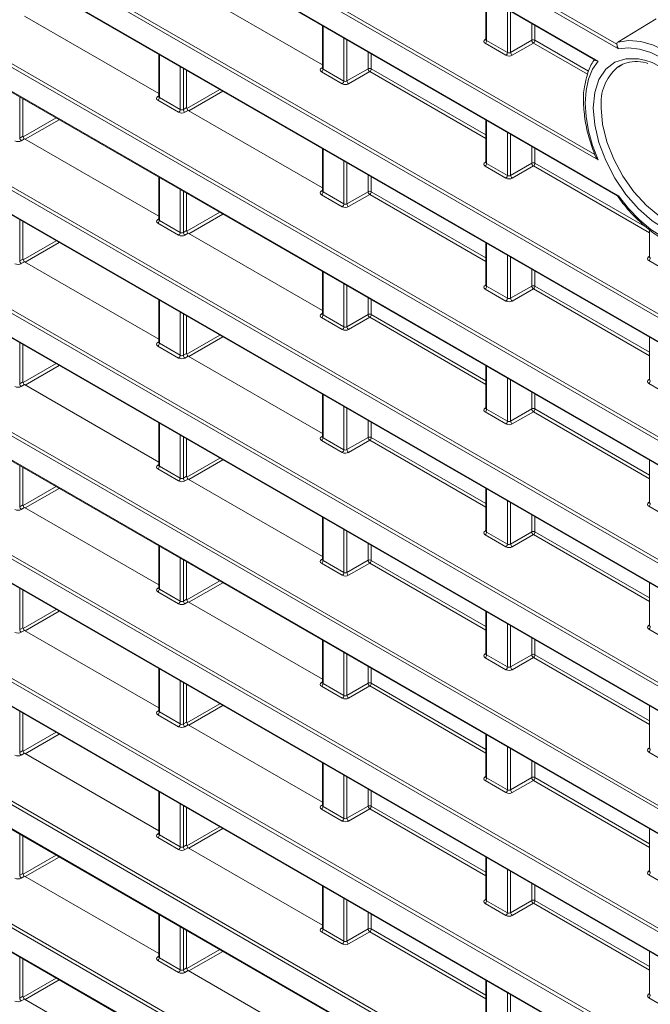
# Model space of a CAD drawing. Header units: millimetres. Extents: x 0 to 1118, y 0 to 864.
# Tile 20 of 256: x 161 to 175, y 136 to 158. Entities that reach past the tile are written whole.
import ezdxf

# ---------------------------------------------------------------- set-up
doc = ezdxf.new("R2010")
doc.units = ezdxf.units.MM

msp = doc.modelspace()

# ---------------------------------------------------------------- linework, layer by layer
at = {"color": 9, "linetype": 'Continuous', "lineweight": 0}
for p, q in [((174.7235, 157.3717), (96.6902, 202.4193)), ((96.725, 202.4802), (174.6867, 157.4739)), ((96.9003, 201.7659), (174.2721, 157.1001)), ((91.6291, 199.9738), (181.4713, 148.109)), ((181.4366, 148.0481), (91.5943, 199.913)), ((174.2722, 154.9081), (96.8761, 199.588)), ((96.9108, 199.6488), (174.2017, 155.0297)), ((91.5943, 199.3808), (181.8711, 147.2651)), ((96.8761, 199.0558), (174.7236, 154.1154)), ((184.1266, 143.7712), (91.5943, 197.1889)), ((91.6291, 197.2498), (184.1613, 143.832)), ((91.5943, 196.6567), (184.1266, 143.239)), ((91.6291, 194.5257), (184.1613, 141.108)), ((184.1266, 141.0471), (91.5943, 194.4648)), ((91.5943, 193.9327), (184.1266, 140.5149)), ((184.1266, 138.323), (91.5943, 191.7408)), ((91.6291, 191.8016), (184.1613, 138.3839)), ((91.5943, 191.2086), (184.1266, 137.7909)), ((91.6291, 189.0776), (184.1613, 135.6598)), ((184.1266, 135.599), (91.5943, 189.0167)), ((91.5943, 188.4845), (184.1266, 135.0668)), ((184.1266, 132.8749), (91.5943, 186.2926)), ((91.6291, 186.3535), (184.1613, 132.9358)), ((91.5943, 185.7605), (184.1266, 132.3427)), ((184.1266, 130.1508), (91.5943, 183.5685)), ((91.6291, 183.6294), (184.1613, 130.2117)), ((91.5943, 183.0364), (184.1266, 129.6186)), ((184.1266, 127.4267), (91.5943, 180.8445)), ((91.6291, 180.9054), (184.1613, 127.4876)), ((91.5943, 180.3123), (184.1266, 126.8946)), ((184.1266, 124.7027), (91.5943, 178.1204)), ((91.6291, 178.1813), (184.1613, 124.7635)), ((91.5943, 177.5882), (184.1266, 124.1705)), ((171.8036, 158.5082), (171.8036, 157.5556)), ((172.2644, 157.2896), (172.2644, 158.2422)), ((172.3345, 158.2017), (172.3345, 157.2906)), ((168.1797, 157.8762), (168.1797, 156.9236)), ((172.8034, 157.5613), (172.8034, 157.931)), ((172.8735, 157.8906), (172.8735, 157.561)), ((168.6405, 156.6576), (168.6405, 157.6101)), ((171.7676, 157.5771), (171.789, 157.5902)), ((168.7106, 157.5697), (168.7106, 156.6586)), ((172.2297, 157.2287), (171.7689, 157.4947)), ((171.8036, 157.5556), (172.2644, 157.2896)), ((172.3345, 157.2906), (172.8034, 157.5613)), ((172.8388, 157.5001), (172.3699, 157.2294)), ((174.0381, 156.8077), (172.8388, 157.5001)), ((172.8735, 157.561), (174.0614, 156.8752)), ((164.5558, 157.2442), (164.5558, 156.2916)), ((169.1795, 156.9293), (169.1795, 157.299)), ((169.2496, 157.2585), (169.2496, 156.9289)), ((165.0166, 156.0255), (165.0166, 156.9781)), ((165.0867, 156.9377), (165.0867, 156.0266)), ((168.1437, 156.945), (168.165, 156.9582)), ((168.6058, 156.5967), (168.1449, 156.8627)), ((168.1797, 156.9236), (168.6405, 156.6576)), ((168.7106, 156.6586), (169.1795, 156.9293)), ((169.2149, 156.8681), (168.746, 156.5974)), ((171.789, 155.3821), (169.2149, 156.8681)), ((169.2496, 156.9289), (171.789, 155.463)), ((161.4628, 156.3056), (161.4628, 155.3946)), ((164.5198, 156.313), (164.5411, 156.3262)), ((164.5558, 156.2916), (165.0166, 156.0255)), ((165.1617, 156.052), (165.8913, 156.4732)), ((165.962, 156.4324), (165.2101, 155.9983)), ((164.9819, 155.9647), (164.521, 156.2307)), ((165.0867, 156.0266), (165.1593, 156.0685)), ((165.1946, 156.0072), (165.122, 155.9654)), ((161.5379, 155.4199), (162.2675, 155.8411)), ((162.3382, 155.8003), (161.5863, 155.3662)), ((171.8036, 155.7841), (171.8036, 154.8315)), ((161.4628, 155.3946), (161.5353, 155.4364)), ((172.2644, 154.5655), (172.2644, 155.5181)), ((172.3345, 155.4776), (172.3345, 154.5666)), ((161.5707, 155.3752), (161.4981, 155.3333)), ((172.8034, 154.8372), (172.8034, 155.207)), ((168.1797, 155.1521), (168.1797, 154.1995)), ((172.8735, 155.1665), (172.8735, 154.8369)), ((168.6405, 153.9335), (168.6405, 154.8861)), ((168.7106, 154.8456), (168.7106, 153.9345)), ((171.7676, 154.853), (171.789, 154.8662)), ((172.2297, 154.5046), (171.7689, 154.7707)), ((171.8036, 154.8315), (172.2644, 154.5655)), ((172.3345, 154.5666), (172.8034, 154.8372)), ((172.8388, 154.776), (172.3699, 154.5053)), ((175.4129, 153.29), (172.8388, 154.776)), ((172.8735, 154.8369), (175.3493, 153.4076)), ((169.1795, 154.2052), (169.1795, 154.5749)), ((169.2496, 154.5345), (169.2496, 154.2049)), ((164.5558, 154.5201), (164.5558, 153.5675)), ((165.0166, 153.3015), (165.0166, 154.2541)), ((165.0867, 154.2136), (165.0867, 153.3025)), ((168.1437, 154.221), (168.165, 154.2342)), ((168.6058, 153.8726), (168.1449, 154.1386)), ((168.1797, 154.1995), (168.6405, 153.9335)), ((168.7106, 153.9345), (169.1795, 154.2052)), ((169.2149, 154.144), (168.746, 153.8733)), ((171.789, 152.658), (169.2149, 154.144)), ((169.2496, 154.2049), (171.789, 152.7389)), ((165.1618, 153.3278), (165.8914, 153.749)), ((165.9621, 153.7082), (165.2102, 153.2742)), ((161.4628, 153.5816), (161.4628, 152.6705)), ((164.5198, 153.5889), (164.5411, 153.6021)), ((164.9819, 153.2406), (164.521, 153.5066)), ((164.5558, 153.5675), (165.0166, 153.3015)), ((165.0867, 153.3025), (165.1593, 153.3444)), ((165.1946, 153.2832), (165.122, 153.2413)), ((161.5379, 152.6957), (162.2676, 153.117)), ((162.3383, 153.0761), (161.5864, 152.6421)), ((171.8036, 153.0601), (171.8036, 152.1075)), ((172.2644, 151.8414), (172.2644, 152.794)), ((161.4628, 152.6705), (161.5353, 152.7124)), ((161.5707, 152.6512), (161.4981, 152.6093)), ((172.3345, 152.7536), (172.3345, 151.8425)), ((175.3916, 152.761), (175.4129, 152.7741)), ((175.8536, 152.4126), (175.3928, 152.6786)), ((168.1797, 152.428), (168.1797, 151.4755)), ((172.8034, 152.1132), (172.8034, 152.4829)), ((172.8735, 152.4424), (172.8735, 152.1128)), ((168.6405, 151.2094), (168.6405, 152.162)), ((171.7676, 152.1289), (171.789, 152.1421)), ((168.7106, 152.1215), (168.7106, 151.2105)), ((172.2297, 151.7806), (171.7689, 152.0466)), ((171.8036, 152.1075), (172.2644, 151.8414)), ((172.3345, 151.8425), (172.8034, 152.1132)), ((172.8388, 152.0519), (172.3699, 151.7813)), ((175.4129, 150.566), (172.8388, 152.0519)), ((172.8735, 152.1128), (175.4129, 150.6469)), ((164.5558, 151.796), (164.5558, 150.8434)), ((169.1795, 151.4812), (169.1795, 151.8509)), ((169.2496, 151.8104), (169.2496, 151.4808)), ((165.0166, 150.5774), (165.0166, 151.53)), ((165.0867, 151.4895), (165.0867, 150.5784)), ((168.1437, 151.4969), (168.165, 151.5101)), ((168.7106, 151.2105), (169.1795, 151.4812)), ((169.2496, 151.4808), (171.789, 150.0149)), ((168.6058, 151.1485), (168.1449, 151.4146)), ((168.1797, 151.4755), (168.6405, 151.2094)), ((169.2149, 151.4199), (168.746, 151.1492)), ((171.789, 149.9339), (169.2149, 151.4199)), ((161.4628, 150.8575), (161.4628, 149.9464)), ((164.5198, 150.8649), (164.5411, 150.8781)), ((164.5558, 150.8434), (165.0166, 150.5774)), ((165.1618, 150.6037), (165.8915, 151.0249)), ((165.9622, 150.9841), (165.2103, 150.55)), ((164.9819, 150.5165), (164.521, 150.7826)), ((165.0867, 150.5784), (165.1593, 150.6203)), ((161.5379, 149.9715), (162.2677, 150.3928)), ((165.1946, 150.5591), (165.122, 150.5172)), ((162.3384, 150.352), (161.5865, 149.918)), ((171.8036, 150.336), (171.8036, 149.3834)), ((161.4628, 149.9464), (161.5353, 149.9883)), ((172.2644, 149.1174), (172.2644, 150.07)), ((172.3345, 150.0295), (172.3345, 149.1184)), ((175.3916, 150.0369), (175.4129, 150.0501)), ((175.8536, 149.6885), (175.3928, 149.9546)), ((161.5707, 149.9271), (161.4981, 149.8852)), ((172.8034, 149.3891), (172.8034, 149.7588)), ((168.1797, 149.704), (168.1797, 148.7514)), ((172.8735, 149.7184), (172.8735, 149.3888)), ((168.6405, 148.4853), (168.6405, 149.4379)), ((168.7106, 149.3975), (168.7106, 148.4864)), ((171.7676, 149.4049), (171.789, 149.418)), ((172.2297, 149.0565), (171.7689, 149.3225)), ((171.8036, 149.3834), (172.2644, 149.1174)), ((172.3345, 149.1184), (172.8034, 149.3891)), ((172.8388, 149.3279), (172.3699, 149.0572)), ((175.4129, 147.8419), (172.8388, 149.3279)), ((172.8735, 149.3888), (175.4129, 147.9228)), ((169.1795, 148.7571), (169.1795, 149.1268)), ((169.2496, 149.0863), (169.2496, 148.7567)), ((164.5558, 149.072), (164.5558, 148.1194)), ((165.0166, 147.8533), (165.0166, 148.8059)), ((165.0867, 148.7655), (165.0867, 147.8544)), ((168.1437, 148.7728), (168.165, 148.786)), ((168.6058, 148.4245), (168.1449, 148.6905)), ((168.1797, 148.7514), (168.6405, 148.4853)), ((168.7106, 148.4864), (169.1795, 148.7571)), ((169.2149, 148.6959), (168.746, 148.4252)), ((171.789, 147.2099), (169.2149, 148.6959)), ((169.2496, 148.7567), (171.789, 147.2908)), ((165.1618, 147.8795), (165.8916, 148.3008)), ((165.9623, 148.26), (165.2104, 147.8259)), ((161.4628, 148.1334), (161.4628, 147.2223)), ((164.5198, 148.1408), (164.5411, 148.154)), ((164.9819, 147.7924), (164.521, 148.0585)), ((164.5558, 148.1194), (165.0166, 147.8533)), ((165.0867, 147.8544), (165.1593, 147.8963)), ((165.1946, 147.835), (165.122, 147.7931)), ((161.5379, 147.2474), (162.2678, 147.6687)), ((162.3385, 147.6279), (161.5866, 147.1938)), ((171.8036, 147.6119), (171.8036, 146.6593)), ((172.2644, 146.3933), (172.2644, 147.3459)), ((161.4628, 147.2223), (161.5353, 147.2642)), ((161.5707, 147.203), (161.4981, 147.1611)), ((172.3345, 147.3054), (172.3345, 146.3943)), ((175.3916, 147.3128), (175.4129, 147.326)), ((175.8536, 146.9644), (175.3928, 147.2305)), ((168.1797, 146.9799), (168.1797, 146.0273)), ((172.8034, 146.665), (172.8034, 147.0347)), ((172.8735, 146.9943), (172.8735, 146.6647)), ((168.6405, 145.7613), (168.6405, 146.7139)), ((171.7676, 146.6808), (171.789, 146.694)), ((168.7106, 146.6734), (168.7106, 145.7623)), ((172.2297, 146.3324), (171.7689, 146.5985)), ((171.8036, 146.6593), (172.2644, 146.3933)), ((172.3345, 146.3943), (172.8034, 146.665)), ((172.8388, 146.6038), (172.3699, 146.3331)), ((175.4129, 145.1178), (172.8388, 146.6038)), ((172.8735, 146.6647), (175.4129, 145.1987)), ((164.5558, 146.3479), (164.5558, 145.3953)), ((169.1795, 146.033), (169.1795, 146.4027)), ((169.2496, 146.3623), (169.2496, 146.0327)), ((165.0166, 145.1292), (165.0166, 146.0818)), ((165.0867, 146.0414), (165.0867, 145.1303)), ((168.1437, 146.0488), (168.165, 146.0619)), ((168.1797, 146.0273), (168.6405, 145.7613)), ((168.7106, 145.7623), (169.1795, 146.033)), ((169.2496, 146.0327), (171.789, 144.5667)), ((168.6058, 145.7004), (168.1449, 145.9664)), ((169.2149, 145.9718), (168.746, 145.7011)), ((171.789, 144.4858), (169.2149, 145.9718)), ((161.4628, 145.4094), (161.4628, 144.4983)), ((164.5198, 145.4167), (164.5411, 145.4299)), ((164.5558, 145.3953), (165.0166, 145.1292)), ((165.1619, 145.1553), (165.8917, 145.5767)), ((165.9624, 145.5358), (165.2105, 145.1018)), ((164.9819, 145.0684), (164.521, 145.3344)), ((165.0867, 145.1303), (165.1593, 145.1722)), ((161.538, 144.5232), (162.2679, 144.9446)), ((165.1946, 145.111), (165.122, 145.0691)), ((162.3386, 144.9038), (161.5867, 144.4697)), ((171.8036, 144.8879), (171.8036, 143.9353)), ((161.4628, 144.4983), (161.5353, 144.5402)), ((172.2644, 143.6692), (172.2644, 144.6218)), ((172.3345, 144.5814), (172.3345, 143.6703)), ((175.3916, 144.5887), (175.4129, 144.6019)), ((175.8536, 144.2404), (175.3928, 144.5064)), ((161.5707, 144.4789), (161.4981, 144.437)), ((172.8034, 143.941), (172.8034, 144.3107)), ((168.1797, 144.2558), (168.1797, 143.3032)), ((172.8735, 144.2702), (172.8735, 143.9406)), ((168.6405, 143.0372), (168.6405, 143.9898)), ((168.7106, 143.9493), (168.7106, 143.0382)), ((171.7676, 143.9567), (171.789, 143.9699)), ((172.2297, 143.6084), (171.7689, 143.8744)), ((171.8036, 143.9353), (172.2644, 143.6692)), ((172.3345, 143.6703), (172.8034, 143.941)), ((172.8388, 143.8797), (172.3699, 143.609)), ((175.4129, 142.3937), (172.8388, 143.8797)), ((172.8735, 143.9406), (175.4129, 142.4747)), ((164.5558, 143.6238), (164.5558, 142.6712)), ((169.1795, 143.3089), (169.1795, 143.6786)), ((169.2496, 143.6382), (169.2496, 143.3086)), ((165.0166, 142.4052), (165.0166, 143.3578)), ((165.0867, 143.3173), (165.0867, 142.4062)), ((168.1437, 143.3247), (168.165, 143.3379)), ((168.6058, 142.9763), (168.1449, 143.2424)), ((168.1797, 143.3032), (168.6405, 143.0372)), ((168.7106, 143.0382), (169.1795, 143.3089)), ((169.2149, 143.2477), (168.746, 142.977)), ((171.789, 141.7617), (169.2149, 143.2477)), ((169.2496, 143.3086), (171.789, 141.8426)), ((165.1619, 142.4312), (165.8918, 142.8525)), ((165.9625, 142.8117), (165.2106, 142.3777)), ((161.4628, 142.6853), (161.4628, 141.7742)), ((164.5198, 142.6927), (164.5411, 142.7058)), ((164.9819, 142.3443), (164.521, 142.6103)), ((164.5558, 142.6712), (165.0166, 142.4052)), ((165.0867, 142.4062), (165.1593, 142.4481)), ((165.1946, 142.3869), (165.122, 142.345)), ((161.538, 141.799), (162.268, 142.2204)), ((162.3387, 142.1796), (161.5868, 141.7456)), ((171.8036, 142.1638), (171.8036, 141.2112)), ((172.2644, 140.9452), (172.2644, 141.8977)), ((175.3916, 141.8647), (175.4129, 141.8778)), ((161.4628, 141.7742), (161.5353, 141.8161)), ((161.5707, 141.7549), (161.4981, 141.713)), ((172.3345, 141.8573), (172.3345, 140.9462)), ((175.8536, 141.5163), (175.3928, 141.7823)), ((168.1797, 141.5318), (168.1797, 140.5792)), ((172.8034, 141.2169), (172.8034, 141.5866)), ((172.8735, 141.5461), (172.8735, 141.2165)), ((168.6405, 140.3131), (168.6405, 141.2657)), ((168.7106, 141.2253), (168.7106, 140.3142)), ((171.7676, 141.2326), (171.789, 141.2458)), ((172.2297, 140.8843), (171.7689, 141.1503)), ((171.8036, 141.2112), (172.2644, 140.9452)), ((172.3345, 140.9462), (172.8034, 141.2169)), ((172.8388, 141.1557), (172.3699, 140.885)), ((175.4129, 139.6697), (172.8388, 141.1557)), ((172.8735, 141.2165), (175.4129, 139.7506)), ((164.5558, 140.8997), (164.5558, 139.9471)), ((169.1795, 140.5849), (169.1795, 140.9546)), ((169.2496, 140.9141), (169.2496, 140.5845)), ((165.0166, 139.6811), (165.0166, 140.6337)), ((165.0867, 140.5932), (165.0867, 139.6822)), ((168.1437, 140.6006), (168.165, 140.6138)), ((168.1797, 140.5792), (168.6405, 140.3131)), ((168.7106, 140.3142), (169.1795, 140.5849)), ((169.2496, 140.5845), (171.789, 139.1186)), ((168.6058, 140.2523), (168.1449, 140.5183)), ((169.2149, 140.5236), (168.746, 140.253)), ((171.789, 139.0376), (169.2149, 140.5236)), ((165.1619, 139.707), (165.8919, 140.1284)), ((161.4628, 139.9612), (161.4628, 139.0501)), ((164.5198, 139.9686), (164.5411, 139.9818)), ((164.5558, 139.9471), (165.0166, 139.6811)), ((165.9626, 140.0876), (165.2107, 139.6535)), ((164.9819, 139.6202), (164.521, 139.8863)), ((165.0867, 139.6822), (165.1593, 139.724)), ((161.538, 139.0749), (162.2681, 139.4963)), ((165.1946, 139.6628), (165.122, 139.6209)), ((162.3388, 139.4555), (161.5869, 139.0214)), ((171.8036, 139.4397), (171.8036, 138.4871)), ((161.4628, 139.0501), (161.5353, 139.092)), ((172.2644, 138.2211), (172.2644, 139.1737)), ((172.3345, 139.1332), (172.3345, 138.2221)), ((175.3916, 139.1406), (175.4129, 139.1538)), ((175.8536, 138.7922), (175.3928, 139.0583)), ((161.5707, 139.0308), (161.4981, 138.9889)), ((172.8034, 138.4928), (172.8034, 138.8625)), ((172.8735, 138.8221), (172.8735, 138.4925)), ((168.1797, 138.8077), (168.1797, 137.8551)), ((168.6405, 137.5891), (168.6405, 138.5417)), ((168.7106, 138.5012), (168.7106, 137.5901)), ((171.7676, 138.5086), (171.789, 138.5218)), ((172.2297, 138.1602), (171.7689, 138.4262)), ((171.8036, 138.4871), (172.2644, 138.2211)), ((172.3345, 138.2221), (172.8034, 138.4928)), ((172.8388, 138.4316), (172.3699, 138.1609)), ((175.4129, 136.9456), (172.8388, 138.4316)), ((172.8735, 138.4925), (175.4129, 137.0265)), ((164.5558, 138.1757), (164.5558, 137.2231)), ((169.1795, 137.8608), (169.1795, 138.2305)), ((169.2496, 138.19), (169.2496, 137.8604)), ((165.0166, 136.957), (165.0166, 137.9096)), ((165.0867, 137.8692), (165.0867, 136.9581)), ((168.1437, 137.8765), (168.165, 137.8897)), ((168.6058, 137.5282), (168.1449, 137.7942)), ((168.1797, 137.8551), (168.6405, 137.5891)), ((168.7106, 137.5901), (169.1795, 137.8608)), ((169.2149, 137.7996), (168.746, 137.5289)), ((171.789, 136.3136), (169.2149, 137.7996)), ((169.2496, 137.8604), (171.789, 136.3945)), ((165.1619, 136.9828), (165.892, 137.4043)), ((165.9627, 137.3635), (165.2108, 136.9294)), ((161.4628, 137.2371), (161.4628, 136.3261)), ((164.5198, 137.2445), (164.5411, 137.2577)), ((164.9819, 136.8962), (164.521, 137.1622)), ((164.5558, 137.2231), (165.0166, 136.957)), ((165.0867, 136.9581), (165.1593, 137)), ((165.1946, 136.9387), (165.122, 136.8969)), ((161.5381, 136.3507), (162.2682, 136.7722)), ((162.3389, 136.7314), (161.587, 136.2973)), ((171.8036, 136.7156), (171.8036, 135.7631)), ((172.2644, 135.497), (172.2644, 136.4496)), ((175.3916, 136.4165), (175.4129, 136.4297)), ((161.4628, 136.3261), (161.5353, 136.368)), ((161.5707, 136.3067), (161.4981, 136.2648)), ((172.3345, 136.4091), (172.3345, 135.4981)), ((175.8536, 136.0682), (175.3928, 136.3342))]:
    msp.add_line(p, q, dxfattribs=at)
at = {"color": 7, "linetype": 'Continuous', "lineweight": 15}
for p, q in [((96.9107, 201.743), (174.2177, 157.1146)), ((91.6047, 199.3579), (181.8815, 147.2422)), ((96.8864, 199.0329), (174.6973, 154.1136)), ((91.6047, 196.6338), (184.137, 143.2161)), ((91.6047, 193.9098), (184.137, 140.492)), ((91.6047, 191.1857), (184.137, 137.768)), ((91.6047, 188.4616), (184.137, 135.0439)), ((91.6047, 185.7376), (184.137, 132.3198)), ((91.6047, 183.0135), (184.137, 129.5958)), ((91.6047, 180.2894), (184.137, 126.8717)), ((91.6047, 177.5654), (184.137, 124.1476)), ((168.165, 157.0165), (165.1946, 158.7313)), ((171.789, 158.5167), (171.789, 157.5764)), ((164.5411, 156.3845), (161.5707, 158.0993)), ((174.7094, 157.5219), (175.5552, 158.033)), ((168.165, 157.8846), (168.165, 156.9444)), ((171.7888, 157.5767), (171.7875, 157.5703)), ((164.5411, 157.2526), (164.5411, 156.3124)), ((168.1649, 156.9447), (168.1636, 156.9383)), ((174.7779, 157.0095), (174.7035, 156.9622)), ((165.1593, 156.8958), (165.1593, 156.0685)), ((164.541, 156.3126), (164.5397, 156.3063)), ((161.5353, 156.2637), (161.5353, 155.4364)), ((168.165, 154.2925), (165.1946, 156.0072)), ((171.789, 155.7926), (171.789, 154.8524)), ((164.5411, 153.6604), (161.5707, 155.3752)), ((168.165, 155.1606), (168.165, 154.2204)), ((171.7888, 154.8526), (171.7875, 154.8463)), ((164.5411, 154.5285), (164.5411, 153.5883)), ((165.1593, 154.1717), (165.1593, 153.3444)), ((168.1649, 154.2206), (168.1636, 154.2143)), ((174.6947, 154.1178), (174.7136, 154.0919)), ((161.5353, 153.5397), (161.5353, 152.7124)), ((164.541, 153.5886), (164.5397, 153.5822)), ((168.165, 151.5684), (165.1946, 153.2832)), ((175.4129, 153.3567), (175.4129, 152.7603)), ((171.789, 153.0685), (171.789, 152.1283)), ((164.5411, 150.9364), (161.5707, 152.6512)), ((175.4128, 152.7606), (175.4115, 152.7542)), ((168.165, 152.4365), (168.165, 151.4963)), ((171.7888, 152.1286), (171.7875, 152.1222)), ((164.5411, 151.8045), (164.5411, 150.8643)), ((168.1649, 151.4965), (168.1636, 151.4902)), ((165.1593, 151.4476), (165.1593, 150.6203)), ((164.541, 150.8645), (164.5397, 150.8582)), ((175.4129, 150.9765), (175.4129, 150.0363)), ((161.5353, 150.8156), (161.5353, 149.9883)), ((168.165, 148.8443), (165.1946, 150.5591)), ((171.789, 150.3445), (171.789, 149.4042)), ((175.4128, 150.0365), (175.4115, 150.0302)), ((164.5411, 148.2123), (161.5707, 149.9271)), ((168.165, 149.7124), (168.165, 148.7722)), ((171.7888, 149.4045), (171.7875, 149.3981)), ((164.5411, 149.0804), (164.5411, 148.1402)), ((165.1593, 148.7236), (165.1593, 147.8963)), ((168.1649, 148.7724), (168.1636, 148.7661)), ((175.4129, 148.2524), (175.4129, 147.3122)), ((161.5353, 148.0915), (161.5353, 147.2642)), ((164.541, 148.1404), (164.5397, 148.1341)), ((168.165, 146.1202), (165.1946, 147.835)), ((171.789, 147.6204), (171.789, 146.6802)), ((164.5411, 145.4882), (161.5707, 147.203)), ((175.4128, 147.3124), (175.4115, 147.3061)), ((168.165, 146.9884), (168.165, 146.0481)), ((171.7888, 146.6804), (171.7875, 146.6741)), ((164.5411, 146.3563), (164.5411, 145.4161)), ((168.1649, 146.0484), (168.1636, 146.042)), ((165.1593, 145.9995), (165.1593, 145.1722)), ((161.5353, 145.3675), (161.5353, 144.5402)), ((164.541, 145.4164), (164.5397, 145.41)), ((175.4129, 145.5283), (175.4129, 144.5881)), ((168.165, 143.3962), (165.1946, 145.111)), ((171.789, 144.8963), (171.789, 143.9561)), ((175.4128, 144.5884), (175.4115, 144.582)), ((164.5411, 142.7641), (161.5707, 144.4789)), ((168.165, 144.2643), (168.165, 143.3241)), ((171.7888, 143.9563), (171.7875, 143.95)), ((164.5411, 143.6323), (164.5411, 142.692)), ((165.1593, 143.2754), (165.1593, 142.4481)), ((168.1649, 143.3243), (168.1636, 143.318)), ((175.4129, 142.8043), (175.4129, 141.864)), ((161.5353, 142.6434), (161.5353, 141.8161)), ((164.541, 142.6923), (164.5397, 142.6859)), ((168.165, 140.6721), (165.1946, 142.3869)), ((171.789, 142.1722), (171.789, 141.232)), ((164.5411, 140.0401), (161.5707, 141.7549)), ((175.4128, 141.8643), (175.4115, 141.8579)), ((168.165, 141.5402), (168.165, 140.6)), ((171.7888, 141.2323), (171.7875, 141.2259)), ((164.5411, 140.9082), (164.5411, 139.968)), ((168.1649, 140.6002), (168.1636, 140.5939)), ((165.1593, 140.5513), (165.1593, 139.724)), ((161.5353, 139.9193), (161.5353, 139.092)), ((164.541, 139.9682), (164.5397, 139.9619)), ((175.4129, 140.0802), (175.4129, 139.14)), ((168.165, 137.948), (165.1946, 139.6628)), ((171.789, 139.4482), (171.789, 138.508)), ((175.4128, 139.1402), (175.4115, 139.1339)), ((164.5411, 137.316), (161.5707, 139.0308)), ((168.165, 138.8161), (168.165, 137.8759)), ((171.7888, 138.5082), (171.7875, 138.5019)), ((164.5411, 138.1841), (164.5411, 137.2439)), ((165.1593, 137.8273), (165.1593, 137)), ((168.1649, 137.8762), (168.1636, 137.8698)), ((175.4129, 137.3561), (175.4129, 136.4159)), ((161.5353, 137.1952), (161.5353, 136.368)), ((164.541, 137.2441), (164.5397, 137.2378)), ((168.165, 135.224), (165.1946, 136.9387)), ((171.789, 136.7241), (171.789, 135.7839)), ((175.4128, 136.4162), (175.4115, 136.4098)), ((164.5411, 134.5919), (161.5707, 136.3067))]:
    msp.add_line(p, q, dxfattribs=at)
at = {"color": 9, "linetype": 'Continuous', "lineweight": 0, "flags": 128}
for points in [[(174.7094, 157.5219), (174.9541, 157.5583), (175.2202, 157.5348), (175.5009, 157.4523), (175.789, 157.3127), (176.0771, 157.1197), (176.3577, 156.8782), (176.6238, 156.5943), (176.8685, 156.2755)], [(176.6808, 156.2417), (176.4565, 156.5233), (176.2149, 156.774), (175.9615, 156.988), (175.7021, 157.1605), (175.4428, 157.2875), (175.1894, 157.366), (174.9478, 157.3943), (174.7235, 157.3717)], [(174.1657, 156.0656), (174.1972, 156.4046), (174.2902, 156.6934), (174.4411, 156.9202), (174.6436, 157.0757), (174.8894, 157.1535), (175.1685, 157.1505), (175.3258, 157.1161)], [(174.2721, 157.1001), (174.1489, 156.9184), (174.059, 156.6995), (174.0043, 156.448), (173.9859, 156.1694), (174.0043, 155.8695), (174.059, 155.5548), (174.149, 155.232), (174.2722, 154.9081)], [(177.1727, 153.8158), (177.1681, 153.8012), (177.0455, 153.5421), (176.8679, 153.35), (176.6426, 153.2327), (176.3788, 153.1951), (176.0873, 153.2387), (175.78, 153.3618), (175.4695, 153.5592), (175.1685, 153.8229), (174.8894, 154.1421), (174.6436, 154.5038), (174.4411, 154.8931), (174.2902, 155.2941), (174.1972, 155.6903), (174.1657, 156.0656)], [(174.3409, 156.0647), (174.3726, 155.6988), (174.4661, 155.3123), (174.6175, 154.9222), (174.8201, 154.5455), (175.065, 154.1986), (175.3415, 153.8968), (175.6376, 153.6532), (175.9403, 153.4784), (176.2365, 153.3801), (176.513, 153.3627), (176.7579, 153.4268), (176.8254, 153.4627)], [(174.7236, 154.1154), (174.9479, 153.8339), (175.1894, 153.5832), (175.4428, 153.3692), (175.7021, 153.1968), (175.9615, 153.0698), (176.2148, 152.9913), (176.4564, 152.963), (176.6807, 152.9856)]]:
    msp.add_lwpolyline(points, dxfattribs=at)
at = {"color": 7, "linetype": 'Continuous', "lineweight": 15, "flags": 128}
msp.add_lwpolyline([(175.3258, 157.1161), (175.4695, 157.0667), (175.78, 156.9056), (176.0873, 156.6739), (176.3788, 156.3809), (176.6426, 156.0387), (176.8679, 155.6613), (177.0455, 155.2642), (177.1681, 154.8635), (177.2307, 154.4757), (177.2307, 154.1167), (177.1727, 153.8158)], dxfattribs=at)
at = {"color": 9, "linetype": 'Continuous', "lineweight": 0}
for centre, radius, start, end in [((171.783, 157.6003), 0.0279, 236.5278, 281.56335), ((171.7266, 157.5592), 0.077, 303.22971, 357.34769), ((172.8381, 157.4925), 0.077, 62.65648, 116.76622), ((172.8826, 157.5662), 0.0793, 183.52223, 236.47777), ((172.7966, 157.5645), 0.077, 303.22971, 357.34769), ((172.1875, 157.2931), 0.077, 303.22971, 357.34769), ((172.4137, 157.2955), 0.0793, 183.52223, 236.47777), ((168.1591, 156.9683), 0.0279, 236.5278, 281.56335), ((169.2142, 156.8605), 0.077, 62.65648, 116.76622), ((175.3843, 156.1652), 1.0482, 130.50467, 185.49932), ((168.1027, 156.9272), 0.077, 303.22971, 357.34769), ((169.2586, 156.9342), 0.0793, 183.52223, 236.47777), ((169.1726, 156.9325), 0.077, 303.22971, 357.34769), ((168.5636, 156.6611), 0.077, 303.22971, 357.34769), ((168.7897, 156.6635), 0.0793, 183.52223, 236.47777), ((164.5352, 156.3363), 0.0279, 236.5278, 281.56335), ((164.4788, 156.2951), 0.077, 303.22971, 357.34769), ((164.9396, 156.0291), 0.077, 303.22971, 357.34769), ((165.1658, 156.0314), 0.0793, 183.52223, 236.47777), ((161.5419, 155.3994), 0.0793, 183.52223, 236.47777), ((171.783, 154.8762), 0.0279, 236.51329, 281.70625), ((171.7266, 154.8351), 0.077, 303.22971, 357.34769), ((172.8381, 154.7685), 0.077, 62.65648, 116.76622), ((172.8826, 154.8421), 0.0793, 183.52223, 236.47777), ((172.7966, 154.8405), 0.077, 303.22971, 357.34769), ((172.1875, 154.5691), 0.077, 303.22971, 357.34769), ((172.4137, 154.5714), 0.0793, 183.52223, 236.47777), ((168.1591, 154.2442), 0.0279, 236.5278, 281.56335), ((168.1027, 154.2031), 0.077, 303.22971, 357.34769), ((169.2142, 154.1364), 0.077, 62.65648, 116.76622), ((169.2586, 154.2101), 0.0793, 183.52223, 236.47777), ((169.1726, 154.2084), 0.077, 303.22971, 357.34769), ((168.5636, 153.9371), 0.077, 303.22971, 357.34769), ((168.7897, 153.9394), 0.0793, 183.52223, 236.47777), ((164.5352, 153.6122), 0.0279, 236.5278, 281.56335), ((164.4788, 153.5711), 0.077, 303.22971, 357.34769), ((164.9396, 153.305), 0.077, 303.22971, 357.34769), ((165.1658, 153.3074), 0.0793, 183.52223, 236.47777), ((161.5419, 152.6754), 0.0793, 183.52223, 236.47777), ((175.4069, 152.7842), 0.0279, 236.51329, 281.70625), ((175.3506, 152.7431), 0.077, 303.22971, 357.34769), ((171.783, 152.1522), 0.0279, 236.5278, 281.56335), ((171.7266, 152.111), 0.077, 303.22971, 357.34769), ((172.8381, 152.0444), 0.077, 62.65648, 116.76622), ((172.8826, 152.118), 0.0793, 183.52223, 236.47777), ((172.7966, 152.1164), 0.077, 303.22971, 357.34769), ((172.1875, 151.845), 0.077, 303.22971, 357.34769), ((172.4137, 151.8474), 0.0793, 183.52223, 236.47777), ((168.1591, 151.5202), 0.0279, 236.5278, 281.56335), ((169.2142, 151.4124), 0.077, 62.65648, 116.76622), ((169.2586, 151.486), 0.0793, 183.52223, 236.47777), ((169.1726, 151.4844), 0.077, 303.22971, 357.34769), ((168.1027, 151.479), 0.077, 303.22971, 357.34769), ((168.5636, 151.213), 0.077, 303.22971, 357.34769), ((168.7897, 151.2153), 0.0793, 183.52223, 236.47777), ((164.5352, 150.8882), 0.0279, 236.5278, 281.56335), ((164.4788, 150.847), 0.077, 303.22971, 357.34769), ((164.9396, 150.581), 0.077, 303.22971, 357.34769), ((165.1658, 150.5833), 0.0793, 183.52223, 236.47777), ((175.407, 150.0602), 0.0279, 236.5278, 281.56335), ((175.3506, 150.019), 0.077, 303.22971, 357.34769), ((161.5419, 149.9513), 0.0793, 183.52223, 236.47777), ((171.783, 149.4281), 0.0279, 236.5278, 281.56335), ((171.7266, 149.387), 0.077, 303.22971, 357.34769), ((172.8381, 149.3203), 0.077, 62.65648, 116.76622), ((172.8826, 149.394), 0.0793, 183.52223, 236.47777), ((172.7966, 149.3923), 0.077, 303.22971, 357.34769), ((172.1875, 149.1209), 0.077, 303.22971, 357.34769), ((172.4137, 149.1233), 0.0793, 183.52223, 236.47777), ((168.1591, 148.7961), 0.0279, 236.5278, 281.56335), ((168.1027, 148.7549), 0.077, 303.22971, 357.34769), ((169.2142, 148.6883), 0.077, 62.65648, 116.76622), ((169.2586, 148.762), 0.0793, 183.52223, 236.47777), ((169.1726, 148.7603), 0.077, 303.22971, 357.34769), ((168.5636, 148.4889), 0.077, 303.22971, 357.34769), ((168.7897, 148.4913), 0.0793, 183.52223, 236.47777), ((164.5352, 148.1641), 0.0279, 236.5278, 281.56335), ((164.4788, 148.1229), 0.077, 303.22971, 357.34769), ((164.9396, 147.8569), 0.077, 303.22971, 357.34769), ((165.1658, 147.8592), 0.0793, 183.52223, 236.47777), ((161.5419, 147.2272), 0.0793, 183.52223, 236.47777), ((175.407, 147.3361), 0.0279, 236.5278, 281.56335), ((175.3506, 147.2949), 0.077, 303.22971, 357.34769), ((171.783, 146.7041), 0.0279, 236.5278, 281.56335), ((171.7266, 146.6629), 0.077, 303.22971, 357.34769), ((172.8381, 146.5962), 0.077, 62.65648, 116.76622), ((172.8826, 146.6699), 0.0793, 183.52223, 236.47777), ((172.7966, 146.6682), 0.077, 303.22971, 357.34769), ((172.1875, 146.3969), 0.077, 303.22971, 357.34769), ((172.4137, 146.3992), 0.0793, 183.52223, 236.47777), ((168.1591, 146.072), 0.0279, 236.5278, 281.56335), ((168.1027, 146.0309), 0.077, 303.22971, 357.34769), ((169.2142, 145.9642), 0.077, 62.65648, 116.76622), ((169.2586, 146.0379), 0.0793, 183.52223, 236.47777), ((169.1726, 146.0362), 0.077, 303.22971, 357.34769), ((168.5636, 145.7648), 0.077, 303.22971, 357.34769), ((168.7897, 145.7672), 0.0793, 183.52223, 236.47777), ((164.5352, 145.44), 0.0279, 236.5278, 281.56335), ((164.4788, 145.3989), 0.077, 303.22971, 357.34769), ((164.9396, 145.1328), 0.077, 303.22971, 357.34769), ((165.1658, 145.1352), 0.0793, 183.52223, 236.47777), ((161.5419, 144.5031), 0.0793, 183.52223, 236.47777), ((175.407, 144.612), 0.0279, 236.5278, 281.56335), ((175.3506, 144.5709), 0.077, 303.22971, 357.34769), ((171.783, 143.98), 0.0279, 236.5278, 281.56335), ((171.7266, 143.9388), 0.077, 303.22971, 357.34769), ((172.8381, 143.8722), 0.077, 62.65648, 116.76622), ((172.8826, 143.9458), 0.0793, 183.52223, 236.47777), ((172.7966, 143.9442), 0.077, 303.22971, 357.34769), ((172.1875, 143.6728), 0.077, 303.22971, 357.34769), ((172.4137, 143.6751), 0.0793, 183.52223, 236.47777), ((168.1591, 143.348), 0.0279, 236.5278, 281.56335), ((168.1027, 143.3068), 0.077, 303.22971, 357.34769), ((169.2142, 143.2401), 0.077, 62.65648, 116.76622), ((169.2586, 143.3138), 0.0793, 183.52223, 236.47777), ((169.1726, 143.3122), 0.077, 303.22971, 357.34769), ((168.5636, 143.0408), 0.077, 303.22971, 357.34769), ((168.7897, 143.0431), 0.0793, 183.52223, 236.47777), ((164.5352, 142.7159), 0.0279, 236.5278, 281.56335), ((164.4788, 142.6748), 0.077, 303.22971, 357.34769), ((164.9396, 142.4087), 0.077, 303.22971, 357.34769), ((165.1658, 142.4111), 0.0793, 183.52223, 236.47777), ((161.5419, 141.7791), 0.0793, 183.52223, 236.47777), ((175.407, 141.8879), 0.0279, 236.5278, 281.56335), ((175.3506, 141.8468), 0.077, 303.22971, 357.34769), ((171.783, 141.2559), 0.0279, 236.5278, 281.56335), ((172.8381, 141.1481), 0.077, 62.65648, 116.76622), ((171.7266, 141.2148), 0.077, 303.22971, 357.34769), ((172.8826, 141.2218), 0.0793, 183.52223, 236.47777), ((172.7966, 141.2201), 0.077, 303.22971, 357.34769), ((172.1875, 140.9487), 0.077, 303.22971, 357.34769), ((172.4137, 140.9511), 0.0793, 183.52223, 236.47777), ((168.1591, 140.6239), 0.0279, 236.5278, 281.56335), ((168.1027, 140.5827), 0.077, 303.22971, 357.34769), ((169.2142, 140.5161), 0.077, 62.65648, 116.76622), ((169.2586, 140.5897), 0.0793, 183.52223, 236.47777), ((169.1726, 140.5881), 0.077, 303.22971, 357.34769), ((168.5636, 140.3167), 0.077, 303.22971, 357.34769), ((168.7897, 140.319), 0.0793, 183.52223, 236.47777), ((164.5352, 139.9919), 0.0279, 236.5278, 281.56335), ((164.4788, 139.9507), 0.077, 303.22971, 357.34769), ((164.9396, 139.6847), 0.077, 303.22971, 357.34769), ((165.1658, 139.687), 0.0793, 183.52223, 236.47777), ((161.5419, 139.055), 0.0793, 183.52223, 236.47777), ((175.407, 139.1639), 0.0279, 236.5278, 281.56335), ((175.3506, 139.1227), 0.077, 303.22971, 357.34769), ((171.783, 138.5318), 0.0279, 236.5278, 281.56335), ((171.7266, 138.4907), 0.077, 303.22971, 357.34769), ((172.8381, 138.424), 0.077, 62.65648, 116.76622), ((172.8826, 138.4977), 0.0793, 183.52223, 236.47777), ((172.7966, 138.496), 0.077, 303.22971, 357.34769), ((172.1875, 138.2246), 0.077, 303.22971, 357.34769), ((172.4137, 138.227), 0.0793, 183.52223, 236.47777), ((168.1591, 137.8998), 0.0279, 236.5278, 281.56335), ((168.1027, 137.8587), 0.077, 303.22971, 357.34769), ((169.2142, 137.792), 0.077, 62.65648, 116.76622), ((169.2586, 137.8657), 0.0793, 183.52223, 236.47777), ((169.1726, 137.864), 0.077, 303.22971, 357.34769), ((168.5636, 137.5926), 0.077, 303.22971, 357.34769), ((168.7897, 137.595), 0.0793, 183.52223, 236.47777), ((164.5352, 137.2678), 0.0279, 236.5278, 281.56335), ((164.4788, 137.2266), 0.077, 303.22971, 357.34769), ((164.9396, 136.9606), 0.077, 303.22971, 357.34769), ((165.1658, 136.963), 0.0793, 183.52223, 236.47777), ((175.407, 136.4398), 0.0279, 236.5278, 281.56335), ((161.5419, 136.3309), 0.0793, 183.52223, 236.47777), ((175.3506, 136.3986), 0.077, 303.22971, 357.34769)]:
    msp.add_arc(centre, radius, start, end, dxfattribs=at)
for centre, major_axis, ratio, start_param, end_param in [((171.8396, 157.537), (0.1, 0.0015), 0.5872749, 2.3646126, 3.9179556), ((171.839, 157.5775), (0.05, 0.0016), 0.5970671, 3.1228866, 3.9082847), ((172.3004, 157.271), (0.1, 0.0015), 0.5872749, 3.9179556, 5.4712987), ((172.2998, 157.3114), (0.05, 0.0016), 0.5970671, 3.9082847, 5.4616278), ((168.2157, 156.905), (0.1, 0.0015), 0.5872749, 2.3646126, 3.9179556), ((168.215, 156.9454), (0.05, 0.0016), 0.5970671, 3.1228866, 3.9082847), ((168.6765, 156.6389), (0.1, 0.0015), 0.5872749, 3.9179556, 5.4712987), ((168.6759, 156.6794), (0.05, 0.0016), 0.5970671, 3.9082847, 5.4616278), ((164.5917, 156.2729), (0.1, 0.0015), 0.5872749, 2.3646126, 3.9179556), ((164.5911, 156.3134), (0.05, 0.0016), 0.5970671, 3.1228866, 3.9082847), ((165.0526, 156.0069), (0.1, 0.0015), 0.5872749, 3.9179556, 5.4712987), ((165.052, 156.0474), (0.05, 0.0016), 0.5970671, 3.9082847, 5.4616278), ((161.4287, 155.3749), (0.1, 0.0015), 0.5872749, 3.9179556, 5.4712987), ((171.8396, 154.8129), (0.1, 0.0015), 0.5872749, 2.3646126, 3.9179556), ((171.839, 154.8534), (0.05, 0.0016), 0.5970671, 3.1228866, 3.9082847), ((172.2998, 154.5873), (0.05, 0.0016), 0.5970671, 3.9082847, 5.4616278), ((172.3004, 154.5469), (0.1, 0.0015), 0.5872749, 3.9179556, 5.4712987), ((168.2157, 154.1809), (0.1, 0.0015), 0.5872749, 2.3646126, 3.9179556), ((168.215, 154.2214), (0.05, 0.0016), 0.5970671, 3.1228866, 3.9082847), ((168.6759, 153.9553), (0.05, 0.0016), 0.5970671, 3.9082847, 5.4616278), ((168.6765, 153.9149), (0.1, 0.0015), 0.5872749, 3.9179556, 5.4712987), ((164.5917, 153.5489), (0.1, 0.0015), 0.5872749, 2.3646126, 3.9179556), ((164.5911, 153.5893), (0.05, 0.0016), 0.5970671, 3.1228866, 3.9082847), ((165.0526, 153.2828), (0.1, 0.0015), 0.5872749, 3.9179556, 5.4712987), ((165.052, 153.3233), (0.05, 0.0016), 0.5970671, 3.9082847, 5.4616278), ((161.4287, 152.6508), (0.1, 0.0015), 0.5872749, 3.9179556, 5.4712987), ((175.4635, 152.7209), (0.1, 0.0015), 0.5872749, 2.3646126, 3.9179556), ((175.4629, 152.7613), (0.05, 0.0016), 0.5970671, 3.1228866, 3.9082847), ((171.8396, 152.0888), (0.1, 0.0015), 0.5872749, 2.3646126, 3.9179556), ((171.839, 152.1293), (0.05, 0.0016), 0.5970671, 3.1228866, 3.9082847), ((172.3004, 151.8228), (0.1, 0.0015), 0.5872749, 3.9179556, 5.4712987), ((172.2998, 151.8633), (0.05, 0.0016), 0.5970671, 3.9082847, 5.4616278), ((168.2157, 151.4568), (0.1, 0.0015), 0.5872749, 2.3646126, 3.9179556), ((168.215, 151.4973), (0.05, 0.0016), 0.5970671, 3.1228866, 3.9082847), ((168.6765, 151.1908), (0.1, 0.0015), 0.5872749, 3.9179556, 5.4712987), ((168.6759, 151.2312), (0.05, 0.0016), 0.5970671, 3.9082847, 5.4616278), ((164.5917, 150.8248), (0.1, 0.0015), 0.5872749, 2.3646126, 3.9179556), ((164.5911, 150.8653), (0.05, 0.0016), 0.5970671, 3.1228866, 3.9082847), ((165.0526, 150.5588), (0.1, 0.0015), 0.5872749, 3.9179556, 5.4712987), ((165.052, 150.5992), (0.05, 0.0016), 0.5970671, 3.9082847, 5.4616278), ((175.4635, 149.9968), (0.1, 0.0015), 0.5872749, 2.3646126, 3.9179556), ((175.4629, 150.0373), (0.05, 0.0016), 0.5970671, 3.1228866, 3.9082847), ((161.4287, 149.9267), (0.1, 0.0015), 0.5872749, 3.9179556, 5.4712987), ((171.8396, 149.3648), (0.1, 0.0015), 0.5872749, 2.3646126, 3.9179556), ((171.839, 149.4052), (0.05, 0.0016), 0.5970671, 3.1228866, 3.9082847), ((172.2998, 149.1392), (0.05, 0.0016), 0.5970671, 3.9082847, 5.4616278), ((172.3004, 149.0987), (0.1, 0.0015), 0.5872749, 3.9179556, 5.4712987), ((168.2157, 148.7328), (0.1, 0.0015), 0.5872749, 2.3646126, 3.9179556), ((168.215, 148.7732), (0.05, 0.0016), 0.5970671, 3.1228866, 3.9082847), ((168.6765, 148.4667), (0.1, 0.0015), 0.5872749, 3.9179556, 5.4712987), ((168.6759, 148.5072), (0.05, 0.0016), 0.5970671, 3.9082847, 5.4616278), ((164.5917, 148.1007), (0.1, 0.0015), 0.5872749, 2.3646126, 3.9179556), ((164.5911, 148.1412), (0.05, 0.0016), 0.5970671, 3.1228866, 3.9082847), ((165.0526, 147.8347), (0.1, 0.0015), 0.5872749, 3.9179556, 5.4712987), ((165.052, 147.8752), (0.05, 0.0016), 0.5970671, 3.9082847, 5.4616278), ((161.4287, 147.2027), (0.1, 0.0015), 0.5872749, 3.9179556, 5.4712987), ((175.4635, 147.2727), (0.1, 0.0015), 0.5872749, 2.3646126, 3.9179556), ((175.4629, 147.3132), (0.05, 0.0016), 0.5970671, 3.1228866, 3.9082847), ((171.8396, 146.6407), (0.1, 0.0015), 0.5872749, 2.3646126, 3.9179556), ((171.839, 146.6812), (0.05, 0.0016), 0.5970671, 3.1228866, 3.9082847), ((172.3004, 146.3747), (0.1, 0.0015), 0.5872749, 3.9179556, 5.4712987), ((172.2998, 146.4151), (0.05, 0.0016), 0.5970671, 3.9082847, 5.4616278), ((168.2157, 146.0087), (0.1, 0.0015), 0.5872749, 2.3646126, 3.9179556), ((168.215, 146.0491), (0.05, 0.0016), 0.5970671, 3.1228866, 3.9082847), ((168.6765, 145.7426), (0.1, 0.0015), 0.5872749, 3.9179556, 5.4712987), ((168.6759, 145.7831), (0.05, 0.0016), 0.5970671, 3.9082847, 5.4616278), ((164.5917, 145.3767), (0.1, 0.0015), 0.5872749, 2.3646126, 3.9179556), ((164.5911, 145.4171), (0.05, 0.0016), 0.5970671, 3.1228866, 3.9082847), ((165.0526, 145.1106), (0.1, 0.0015), 0.5872749, 3.9179556, 5.4712987), ((165.052, 145.1511), (0.05, 0.0016), 0.5970671, 3.9082847, 5.4616278), ((175.4635, 144.5487), (0.1, 0.0015), 0.5872749, 2.3646126, 3.9179556), ((175.4629, 144.5891), (0.05, 0.0016), 0.5970671, 3.1228866, 3.9082847), ((161.4287, 144.4786), (0.1, 0.0015), 0.5872749, 3.9179556, 5.4712987), ((171.8396, 143.9166), (0.1, 0.0015), 0.5872749, 2.3646126, 3.9179556), ((171.839, 143.9571), (0.05, 0.0016), 0.5970671, 3.1228866, 3.9082847), ((172.2998, 143.6911), (0.05, 0.0016), 0.5970671, 3.9082847, 5.4616278), ((172.3004, 143.6506), (0.1, 0.0015), 0.5872749, 3.9179556, 5.4712987), ((168.2157, 143.2846), (0.1, 0.0015), 0.5872749, 2.3646126, 3.9179556), ((168.215, 143.3251), (0.05, 0.0016), 0.5970671, 3.1228866, 3.9082847), ((168.6765, 143.0186), (0.1, 0.0015), 0.5872749, 3.9179556, 5.4712987), ((168.6759, 143.059), (0.05, 0.0016), 0.5970671, 3.9082847, 5.4616278), ((164.5917, 142.6526), (0.1, 0.0015), 0.5872749, 2.3646126, 3.9179556), ((164.5911, 142.6931), (0.05, 0.0016), 0.5970671, 3.1228866, 3.9082847), ((165.0526, 142.3865), (0.1, 0.0015), 0.5872749, 3.9179556, 5.4712987), ((165.052, 142.427), (0.05, 0.0016), 0.5970671, 3.9082847, 5.4616278), ((161.4287, 141.7545), (0.1, 0.0015), 0.5872749, 3.9179556, 5.4712987), ((175.4635, 141.8246), (0.1, 0.0015), 0.5872749, 2.3646126, 3.9179556), ((175.4629, 141.8651), (0.05, 0.0016), 0.5970671, 3.1228866, 3.9082847), ((171.8396, 141.1926), (0.1, 0.0015), 0.5872749, 2.3646126, 3.9179556), ((171.839, 141.233), (0.05, 0.0016), 0.5970671, 3.1228866, 3.9082847), ((172.3004, 140.9265), (0.1, 0.0015), 0.5872749, 3.9179556, 5.4712987), ((172.2998, 140.967), (0.05, 0.0016), 0.5970671, 3.9082847, 5.4616278), ((168.2157, 140.5605), (0.1, 0.0015), 0.5872749, 2.3646126, 3.9179556), ((168.215, 140.601), (0.05, 0.0016), 0.5970671, 3.1228866, 3.9082847), ((168.6765, 140.2945), (0.1, 0.0015), 0.5872749, 3.9179556, 5.4712987), ((168.6759, 140.335), (0.05, 0.0016), 0.5970671, 3.9082847, 5.4616278), ((164.5917, 139.9285), (0.1, 0.0015), 0.5872749, 2.3646126, 3.9179556), ((164.5911, 139.969), (0.05, 0.0016), 0.5970671, 3.1228866, 3.9082847), ((165.0526, 139.6625), (0.1, 0.0015), 0.5872749, 3.9179556, 5.4712987), ((165.052, 139.7029), (0.05, 0.0016), 0.5970671, 3.9082847, 5.4616278), ((175.4635, 139.1005), (0.1, 0.0015), 0.5872749, 2.3646126, 3.9179556), ((175.4629, 139.141), (0.05, 0.0016), 0.5970671, 3.1228866, 3.9082847), ((161.4287, 139.0305), (0.1, 0.0015), 0.5872749, 3.9179556, 5.4712987), ((171.8396, 138.4685), (0.1, 0.0015), 0.5872749, 2.3646126, 3.9179556), ((171.839, 138.509), (0.05, 0.0016), 0.5970671, 3.1228866, 3.9082847), ((172.2998, 138.2429), (0.05, 0.0016), 0.5970671, 3.9082847, 5.4616278), ((172.3004, 138.2025), (0.1, 0.0015), 0.5872749, 3.9179556, 5.4712987), ((168.2157, 137.8365), (0.1, 0.0015), 0.5872749, 2.3646126, 3.9179556), ((168.215, 137.8769), (0.05, 0.0016), 0.5970671, 3.1228866, 3.9082847), ((168.6765, 137.5704), (0.1, 0.0015), 0.5872749, 3.9179556, 5.4712987), ((168.6759, 137.6109), (0.05, 0.0016), 0.5970671, 3.9082847, 5.4616278), ((164.5917, 137.2044), (0.1, 0.0015), 0.5872749, 2.3646126, 3.9179556), ((164.5911, 137.2449), (0.05, 0.0016), 0.5970671, 3.1228866, 3.9082847), ((165.0526, 136.9384), (0.1, 0.0015), 0.5872749, 3.9179556, 5.4712987), ((165.052, 136.9789), (0.05, 0.0016), 0.5970671, 3.9082847, 5.4616278), ((175.4635, 136.3764), (0.1, 0.0015), 0.5872749, 2.3646126, 3.9179556), ((161.4287, 136.3064), (0.1, 0.0015), 0.5872749, 3.9179556, 5.4712987), ((175.4629, 136.4169), (0.05, 0.0016), 0.5970671, 3.1228866, 3.9082847)]:
    msp.add_ellipse(centre, major_axis=major_axis, ratio=ratio, start_param=start_param, end_param=end_param, dxfattribs=at)
at = {"color": 7, "linetype": 'Continuous', "lineweight": 15}
for centre in [(165.1946, 156.0481), (161.5707, 155.416), (165.1946, 153.324), (161.5707, 152.692), (165.1946, 150.5999), (161.5707, 149.9679), (165.1946, 147.8759), (161.5707, 147.2438), (165.1946, 145.1518), (161.5707, 144.5198), (165.1946, 142.4277), (161.5707, 141.7957), (165.1946, 139.7036), (161.5707, 139.0716), (165.1946, 136.9796), (161.5707, 136.3476)]:
    msp.add_ellipse(centre, major_axis=(-0.025, 0.0433), ratio=0.5775574, start_param=0.7856318, end_param=2.3561235, dxfattribs=at)
for points, knots in [([(174.6867, 157.4739), (174.6849, 157.4823), (174.6852, 157.4911), (174.6922, 157.5077), (174.6991, 157.5157), (174.7094, 157.5219)], [0, 0, 0, 0, 0.5, 0.5, 1, 1, 1, 1]), ([(174.6867, 157.4739), (174.6892, 157.4614), (174.692, 157.4447), (174.703, 157.4086), (174.7115, 157.389), (174.7235, 157.3717)], [0, 0, 0, 0, 0.5, 0.5, 1, 1, 1, 1]), ([(174.1898, 157.1307), (174.1859, 157.1256), (174.1244, 157.045), (174.04, 156.8608), (173.9975, 156.6545), (173.9771, 156.5553)], [0, 0, 0, 0, 0.0339242, 0.5351216, 1, 1, 1, 1]), ([(174.2721, 157.1001), (174.2719, 157.1001), (174.251, 157.1028), (174.2288, 157.1047), (174.2183, 157.1146), (174.2179, 157.115)], [0, 0, 0, 0, 0.0128482, 0.9555293, 1, 1, 1, 1]), ([(174.7158, 156.9626), (174.7611, 156.9937), (174.8665, 157.0661), (175.0777, 157.0942), (175.2583, 157.089), (175.3639, 157.0489), (175.3761, 157.0442)], [0, 0, 0, 0, 0.264953, 0.6153032, 0.9554888, 1, 1, 1, 1]), ([(173.9771, 156.5553), (173.9748, 156.5463), (173.9459, 156.4301), (173.9439, 156.1689), (173.9769, 155.7809), (174.0656, 155.3833), (174.1636, 155.1216), (174.2102, 154.9971)], [0, 0, 0, 0, 0.0209504, 0.2704844, 0.5214646, 0.7723878, 1, 1, 1, 1]), ([(174.2017, 155.0297), (174.201, 155.0213), (174.2038, 155.0108), (174.2121, 154.9898), (174.2178, 154.9791), (174.2374, 154.9475), (174.2536, 154.9273), (174.2722, 154.9081)], [0, 0, 0, 0, 0.25, 0.25, 0.5, 0.5, 1, 1, 1, 1]), ([(174.7236, 154.1154), (174.7233, 154.1153), (174.7161, 154.1132), (174.7055, 154.1101), (174.7004, 154.1137), (174.6982, 154.1151)], [0, 0, 0, 0, 0.0265413, 0.5909889, 1, 1, 1, 1]), ([(174.7136, 154.0919), (174.7382, 154.0576), (174.8494, 153.903), (175.0696, 153.6535), (175.3773, 153.3699), (175.6999, 153.1457), (176.0272, 152.9807), (176.2402, 152.9316), (176.3464, 152.9071)], [0, 0, 0, 0, 0.0537489, 0.2422752, 0.4312886, 0.6208022, 0.8109087, 1, 1, 1, 1])]:
    msp.add_open_spline(points, degree=3, knots=knots, dxfattribs=at)

doc.saveas('drawing.dxf')
